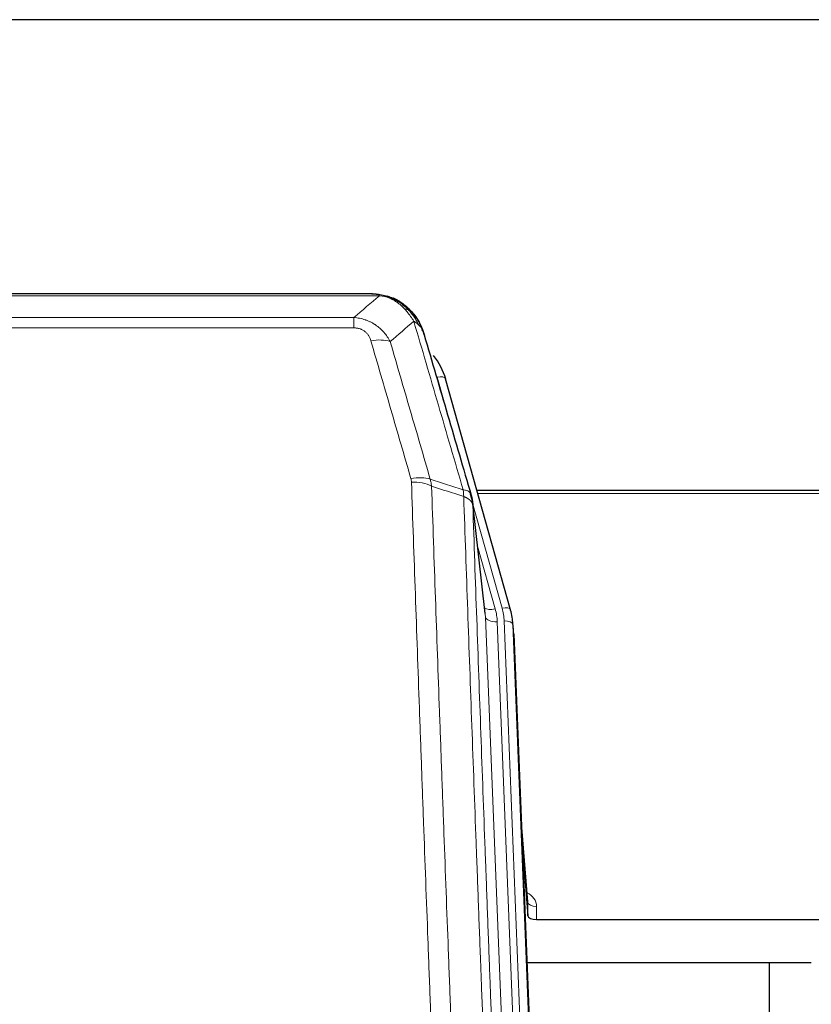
# Model space of a CAD drawing. Header units: inches. Extents: x 0 to 23760, y -13 to 16800.
# Tile 60 of 217: x 6971 to 7241, y 8468 to 8804. Entities that reach past the tile are written whole.
import ezdxf

# ---------------------------------------------------------------- set-up
doc = ezdxf.new("R2010")
doc.units = ezdxf.units.IN
doc.layers.add('254', color=7, linetype='Continuous', true_color=0xffffff)

msp = doc.modelspace()

# ---------------------------------------------------------------- linework, layer by layer
at = {"layer": '254', "color": 2, "linetype": 'Continuous', "lineweight": 25}
for p, q in [((7805.524, 8804.402), (6198.524, 8804.402)), ((7091.085, 8710.776), (6872.964, 8710.776)), ((7098.027, 8709.299), (7098.127, 8709.271)), ((7138.252, 8602.798), (7116.078, 8681.684)), ((7260.024, 8643.513), (7126.806, 8643.513)), ((7129.632, 8601.477), (7125.216, 8639.997)), ((7138.271, 8602.701), (7138.252, 8602.798)), ((7139.307, 8596.076), (7138.933, 8599.335)), ((7139.429, 8594.492), (7152.546, 8261.29)), ((7144.127, 8503.021), (7141.92, 8531.22)), ((7142.3, 8521.546), (7144.123, 8498.265)), ((7144.123, 8498.265), (7144.134, 8502.841)), ((7147.122, 8497.014), (7260.024, 8497.014)), ((7241.023, 8482.204), (7143.85, 8482.204)), ((7226.685, 8207.316), (7226.685, 8482.203))]:
    msp.add_line(p, q, dxfattribs=at)
at = {"layer": '254', "color": 110, "linetype": 'Continuous', "lineweight": 13}
for p, q in [((7093.427, 8710.113), (6870.622, 8710.113)), ((7098.127, 8709.271), (7098.195, 8709.114)), ((6879.353, 8702.645), (7084.696, 8702.645)), ((7084.696, 8702.645), (7084.696, 8699.112)), ((7084.696, 8699.112), (6879.353, 8699.112)), ((7117.915, 8665.446), (7113.19, 8682.257)), ((7260.024, 8642.483), (7127.093, 8642.483)), ((7135.364, 8603.371), (7125.291, 8639.205)), ((7129.722, 8600.304), (7125.345, 8638.485)), ((7126.991, 8624.516), (7133.017, 8603.079)), ((7142.788, 8268.41), (7129.722, 8600.304)), ((7146.78, 8266.784), (7133.714, 8598.677)), ((7149.172, 8265.948), (7136.061, 8598.97)), ((7139.429, 8594.492), (7139.055, 8597.75)), ((7139.055, 8597.75), (7152.166, 8264.728)), ((7144.134, 8502.841), (7141.927, 8531.029)), ((7147.132, 8501.43), (7147.122, 8497.014))]:
    msp.add_line(p, q, dxfattribs=at)
for centre, major_axis, ratio, start_param, end_param in [((7090.543, 8688.89), (9.598, 2.808), 0.562843, 0.6646512, 1.4076092), ((7113.19, 8680.872), (-2.888, -0.812), 0.4480327, 3.1416079, 4.5871119), ((7104.204, 8642.007), (9.604, 2.788), 0.5442898, 0.6684637, 1.414101), ((7104.391, 8640.835), (9.994, 0.345), 0.559112, 0.7940626, 1.551472), ((7133.017, 8604.926), (-3.851, -1.082), 0.4480327, 0.2500116, 1.4455193), ((7109.696, 8597.927), (-24.033, -0.038), 0.8858289, 3.1750594, 3.3842109), ((7135.364, 8601.986), (-2.888, -0.812), 0.4480327, 3.1416079, 4.5871119), ((7112.043, 8598.22), (-24.033, -0.038), 0.8858289, 3.1750594, 3.3842109), ((7133.714, 8600.524), (-3.997, -0.157), 0.4614673, 0.0341943, 1.5526308), ((7136.061, 8597.585), (-2.998, -0.118), 0.4614673, 3.175787, 4.6942235), ((7141.129, 8501.43), (-6.003, -0.046), 0.8757409, 3.1327535, 4.2284576), ((7147.132, 8502.885), (3, -0.007), 0.4848086, 3.1763596, 4.7135294)]:
    msp.add_ellipse(centre, major_axis=major_axis, ratio=ratio, start_param=start_param, end_param=end_param, dxfattribs=at)
at = {"layer": '254', "color": 2, "linetype": 'Continuous', "lineweight": 25}
for centre, major_axis, ratio, start_param, end_param in [((7089.883, 8675.671), (-27.014, -0.465), 0.8900028, 3.3708663, 3.7462667), ((7112.043, 8596.835), (-27.027, -0.37), 0.8864308, 3.1643527, 3.3735041), ((7147.121, 8498.308), (3, 0), 0.4313147, 3.1753737, 4.7125436)]:
    msp.add_ellipse(centre, major_axis=major_axis, ratio=ratio, start_param=start_param, end_param=end_param, dxfattribs=at)
at = {"layer": '254', "color": 110, "linetype": 'Continuous', "lineweight": 13}
for points in [[(7084.696, 8702.645), (7087.624, 8705.132), (7090.534, 8707.621), (7093.427, 8710.113)], [(7105.19, 8701.394), (7102.516, 8699.071), (7099.827, 8696.75), (7097.123, 8694.432)], [(7110.8, 8647.434), (7114.549, 8646.216), (7118.297, 8644.999), (7122.044, 8643.784)], [(7110.8, 8647.434), (7110.913, 8647.051), (7111.101, 8646.271), (7111.218, 8645.469), (7111.259, 8645.062)], [(7122.256, 8641.493), (7118.591, 8642.681), (7114.925, 8643.871), (7111.259, 8645.062)]]:
    msp.add_open_spline(points, degree=3, dxfattribs=at)
at = {"layer": '254', "color": 2, "linetype": 'Continuous', "lineweight": 25}
for points, degree in [([(7090.885, 8710.773), (7091.502, 8710.777), (7092.125, 8710.747), (7092.751, 8710.683)], 3), ([(7101.638, 8707.218), (7099.992, 8708.438), (7098.125, 8709.273)], 2), ([(7125.222, 8639.916), (7124.472, 8642.746)], 1)]:
    msp.add_open_spline(points, degree=degree, dxfattribs=at)
for points, knots in [([(7090.885, 8710.773), (7090.959, 8710.775), (7091.033, 8710.776), (7091.329, 8710.775), (7091.551, 8710.766), (7091.978, 8710.731), (7092.184, 8710.705), (7092.436, 8710.659), (7092.497, 8710.647), (7092.556, 8710.633)], [0, 0, 0, 0, 0.125, 0.125, 0.5, 0.5, 0.875, 0.875, 1, 1, 1, 1]), ([(7092.556, 8710.633), (7093.967, 8710.544), (7095.403, 8710.238), (7097.274, 8709.537), (7097.738, 8709.337), (7098.195, 8709.114)], [0, 0, 0, 0, 0.75, 0.75, 1, 1, 1, 1]), ([(7096.029, 8710.029), (7096.109, 8710.005), (7096.188, 8709.981), (7096.861, 8709.769), (7097.449, 8709.55), (7098.027, 8709.299)], [0, 0, 0, 0, 0.1180686, 0.1180686, 1, 1, 1, 1]), ([(7098.195, 8709.114), (7098.424, 8709.002), (7098.651, 8708.885), (7099.553, 8708.392), (7100.212, 8707.971), (7101.482, 8707.033), (7102.092, 8706.516), (7102.864, 8705.773), (7103.053, 8705.583), (7103.239, 8705.388)], [0, 0, 0, 0, 0.125, 0.125, 0.5, 0.5, 0.875, 0.875, 1, 1, 1, 1]), ([(7101.714, 8707.161), (7102.36, 8706.679), (7102.976, 8706.153), (7103.783, 8705.367), (7104.007, 8705.138), (7104.225, 8704.903)], [0, 0, 0, 0, 0.7159091, 0.7159091, 1, 1, 1, 1]), ([(7104.655, 8704.336), (7104.633, 8704.38), (7104.61, 8704.425), (7104.531, 8704.56), (7104.468, 8704.65), (7104.342, 8704.794), (7104.286, 8704.85), (7104.225, 8704.903)], [0, 0, 0, 0, 0.2280377, 0.2280377, 0.6912151, 0.6912151, 1, 1, 1, 1]), ([(7104.225, 8704.903), (7104.659, 8704.434), (7105.069, 8703.943), (7106.599, 8701.908), (7107.495, 8700.219), (7108.107, 8698.479)], [0, 0, 0, 0, 0.25, 0.25, 1, 1, 1, 1]), ([(7104.715, 8704.202), (7104.726, 8704.189), (7104.75, 8704.162), (7104.785, 8704.122), (7104.82, 8704.082), (7104.856, 8704.04), (7104.892, 8703.998), (7104.928, 8703.956), (7104.965, 8703.912), (7105.003, 8703.868), (7105.04, 8703.823), (7105.079, 8703.777), (7105.117, 8703.731), (7105.156, 8703.684), (7105.195, 8703.636), (7105.234, 8703.587), (7105.274, 8703.538), (7105.314, 8703.488), (7105.355, 8703.437), (7105.395, 8703.386), (7105.436, 8703.333), (7105.478, 8703.28), (7105.519, 8703.226), (7105.561, 8703.172), (7105.603, 8703.116), (7105.646, 8703.06), (7105.689, 8703.003), (7105.732, 8702.945), (7105.775, 8702.886), (7105.818, 8702.827), (7105.862, 8702.767), (7105.906, 8702.706), (7105.95, 8702.644), (7105.994, 8702.581), (7106.038, 8702.518), (7106.083, 8702.454), (7106.128, 8702.389), (7106.173, 8702.323), (7106.218, 8702.256), (7106.263, 8702.188), (7106.309, 8702.12), (7106.354, 8702.05), (7106.4, 8701.98), (7106.446, 8701.909), (7106.491, 8701.837), (7106.537, 8701.764), (7106.583, 8701.691), (7106.629, 8701.616), (7106.676, 8701.541), (7106.722, 8701.464), (7106.768, 8701.387), (7106.814, 8701.309), (7106.86, 8701.23), (7106.907, 8701.15), (7106.953, 8701.07), (7106.999, 8700.988), (7107.045, 8700.905), (7107.091, 8700.822), (7107.137, 8700.737), (7107.183, 8700.652), (7107.229, 8700.566), (7107.275, 8700.479), (7107.321, 8700.391), (7107.366, 8700.301), (7107.412, 8700.211), (7107.457, 8700.121), (7107.502, 8700.029), (7107.547, 8699.936), (7107.592, 8699.842), (7107.637, 8699.748), (7107.681, 8699.652), (7107.725, 8699.555), (7107.769, 8699.458), (7107.813, 8699.359), (7107.856, 8699.26), (7107.899, 8699.159), (7107.942, 8699.058), (7107.985, 8698.956), (7108.027, 8698.852), (7108.069, 8698.748), (7108.11, 8698.643), (7108.151, 8698.537), (7108.192, 8698.429), (7108.233, 8698.321), (7108.272, 8698.212), (7108.312, 8698.102), (7108.351, 8697.991), (7108.39, 8697.879), (7108.428, 8697.766), (7108.465, 8697.652), (7108.502, 8697.537), (7108.539, 8697.421), (7108.575, 8697.304), (7108.611, 8697.186), (7108.646, 8697.067), (7108.68, 8696.947), (7108.714, 8696.826), (7108.735, 8696.745), (7108.746, 8696.705)], [0, 0, 0, 0, 0.0060657, 0.012223, 0.0184718, 0.0248123, 0.0312443, 0.0377679, 0.0443831, 0.0510899, 0.0578883, 0.0647782, 0.0717598, 0.0788329, 0.0859977, 0.093254, 0.1006019, 0.1080414, 0.1155725, 0.1231952, 0.1309095, 0.1387154, 0.1466129, 0.1546019, 0.1626826, 0.1708549, 0.1791188, 0.1874742, 0.1959213, 0.20446, 0.2130903, 0.2218121, 0.2306256, 0.2395307, 0.2485274, 0.2576156, 0.2667955, 0.276067, 0.2854301, 0.2948848, 0.3044311, 0.314069, 0.3237985, 0.3336196, 0.3435324, 0.3535367, 0.3636326, 0.3738202, 0.3840993, 0.3944701, 0.4049324, 0.4154864, 0.426132, 0.4368691, 0.4476979, 0.4586183, 0.4696303, 0.480734, 0.4919292, 0.503216, 0.5145945, 0.5260645, 0.5376262, 0.5492795, 0.5610244, 0.5728609, 0.584789, 0.5968087, 0.60892, 0.621123, 0.6334175, 0.6458037, 0.6582815, 0.6708509, 0.6835119, 0.6962645, 0.7091087, 0.7220445, 0.735072, 0.748191, 0.7614017, 0.774704, 0.7880979, 0.8015834, 0.8151605, 0.8288293, 0.8425896, 0.8564416, 0.8703852, 0.8844204, 0.8985472, 0.9127656, 0.9270756, 0.9414773, 0.9559705, 0.9705554, 0.9852319, 1, 1, 1, 1]), ([(7108.746, 8696.705), (7108.689, 8697.015), (7108.607, 8697.319), (7108.394, 8697.912), (7108.262, 8698.2), (7108.107, 8698.479)], [0, 0, 0, 0, 0.5, 0.5, 1, 1, 1, 1]), ([(7108.746, 8696.705), (7110.077, 8692.182), (7111.41, 8687.65), (7114.077, 8678.563), (7115.413, 8674.009), (7119.423, 8660.316), (7122.103, 8651.146), (7124.789, 8641.935)], [0, 0, 0, 0, 0.25, 0.25, 0.5, 0.5, 1, 1, 1, 1]), ([(7124.789, 8641.935), (7124.794, 8641.918), (7124.804, 8641.884), (7124.819, 8641.831), (7124.834, 8641.778), (7124.85, 8641.723), (7124.865, 8641.668), (7124.88, 8641.611), (7124.896, 8641.553), (7124.911, 8641.494), (7124.927, 8641.434), (7124.942, 8641.372), (7124.957, 8641.31), (7124.973, 8641.246), (7124.988, 8641.181), (7125.003, 8641.116), (7125.018, 8641.048), (7125.033, 8640.98), (7125.048, 8640.911), (7125.063, 8640.84), (7125.078, 8640.769), (7125.092, 8640.696), (7125.106, 8640.622), (7125.12, 8640.547), (7125.134, 8640.471), (7125.148, 8640.393), (7125.161, 8640.315), (7125.182, 8640.188), (7125.208, 8640.019), (7125.236, 8639.812), (7125.26, 8639.62), (7125.279, 8639.443), (7125.295, 8639.281), (7125.308, 8639.133), (7125.318, 8639.001), (7125.326, 8638.884), (7125.332, 8638.782), (7125.336, 8638.695), (7125.34, 8638.624), (7125.342, 8638.567), (7125.344, 8638.526), (7125.345, 8638.5), (7125.345, 8638.488), (7125.345, 8638.485)], [0, 0, 0, 0, 0.0155037, 0.0313049, 0.0474035, 0.0637997, 0.0804935, 0.097485, 0.1147743, 0.1323613, 0.1502462, 0.1684289, 0.1869096, 0.2056883, 0.224765, 0.2441397, 0.2638126, 0.2837835, 0.3040527, 0.32462, 0.3454856, 0.3666494, 0.3881116, 0.409872, 0.4319308, 0.454288, 0.4769435, 0.4998975, 0.5635611, 0.6228928, 0.6778927, 0.7285606, 0.7748966, 0.8169007, 0.8545729, 0.8879131, 0.9169214, 0.9415977, 0.9619421, 0.9779545, 0.989635, 0.9969835, 1, 1, 1, 1])]:
    msp.add_open_spline(points, degree=3, knots=knots, dxfattribs=at)
at = {"layer": '254', "color": 110, "linetype": 'Continuous', "lineweight": 13}
for points, knots in [([(7092.556, 8710.633), (7092.675, 8710.606), (7092.785, 8710.576), (7093.034, 8710.489), (7093.159, 8710.427), (7093.345, 8710.285), (7093.406, 8710.204), (7093.427, 8710.113)], [0, 0, 0, 0, 0.25, 0.25, 0.625, 0.625, 1, 1, 1, 1]), ([(7093.427, 8710.113), (7094.648, 8710.011), (7095.824, 8709.717), (7097.317, 8709.09), (7097.685, 8708.914), (7098.045, 8708.72)], [0, 0, 0, 0, 0.75, 0.75, 1, 1, 1, 1]), ([(7098.195, 8709.114), (7098.197, 8709.084), (7098.195, 8709.052), (7098.182, 8708.966), (7098.166, 8708.911), (7098.118, 8708.807), (7098.086, 8708.758), (7098.045, 8708.72)], [0, 0, 0, 0, 0.25, 0.25, 0.625, 0.625, 1, 1, 1, 1]), ([(7098.045, 8708.72), (7098.225, 8708.623), (7098.404, 8708.521), (7099.111, 8708.096), (7099.626, 8707.738), (7100.62, 8706.951), (7101.099, 8706.523), (7101.714, 8705.914), (7101.865, 8705.759), (7102.014, 8705.601)], [0, 0, 0, 0, 0.125, 0.125, 0.5, 0.5, 0.875, 0.875, 1, 1, 1, 1]), ([(7084.696, 8702.645), (7085.031, 8702.622), (7085.364, 8702.588), (7086.027, 8702.501), (7086.355, 8702.447), (7087.331, 8702.255), (7087.969, 8702.087), (7088.671, 8701.85), (7088.749, 8701.823), (7088.905, 8701.768), (7088.982, 8701.74), (7089.214, 8701.653), (7089.366, 8701.593), (7089.821, 8701.405), (7090.416, 8701.135), (7090.989, 8700.827), (7091.41, 8700.582), (7091.618, 8700.456), (7091.824, 8700.325), (7091.96, 8700.236), (7092.028, 8700.191), (7092.634, 8699.782), (7093.142, 8699.386), (7093.861, 8698.746), (7094.093, 8698.526), (7094.432, 8698.183), (7094.543, 8698.067), (7094.761, 8697.832), (7094.869, 8697.712), (7095.396, 8697.107), (7095.784, 8696.6), (7096.499, 8695.546), (7096.825, 8694.999), (7097.123, 8694.432)], [0, 0, 0, 0, 0.0625, 0.0625, 0.125, 0.125, 0.25, 0.25, 0.265625, 0.265625, 0.28125, 0.28125, 0.3125, 0.3125, 0.375, 0.4375, 0.4375, 0.46875, 0.484375, 0.484375, 0.5, 0.5, 0.625, 0.625, 0.6875, 0.6875, 0.71875, 0.71875, 0.75, 0.75, 0.875, 0.875, 1, 1, 1, 1]), ([(7103.239, 8705.388), (7103.14, 8705.415), (7103.039, 8705.438), (7102.782, 8705.488), (7102.624, 8705.512), (7102.314, 8705.556), (7102.161, 8705.577), (7102.014, 8705.601)], [0, 0, 0, 0, 0.25, 0.25, 0.625, 0.625, 1, 1, 1, 1]), ([(7102.014, 8705.601), (7102.313, 8705.284), (7102.604, 8704.956), (7103.731, 8703.607), (7104.497, 8702.509), (7105.19, 8701.394)], [0, 0, 0, 0, 0.25, 0.25, 1, 1, 1, 1]), ([(7104.225, 8704.903), (7104.194, 8704.93), (7104.161, 8704.956), (7104.027, 8705.058), (7103.914, 8705.127), (7103.665, 8705.249), (7103.528, 8705.302), (7103.337, 8705.361), (7103.288, 8705.375), (7103.239, 8705.388)], [0, 0, 0, 0, 0.125, 0.125, 0.5, 0.5, 0.875, 0.875, 1, 1, 1, 1]), ([(7103.239, 8705.388), (7103.61, 8704.999), (7103.967, 8704.593), (7105.328, 8702.91), (7106.198, 8701.516), (7106.897, 8700.063)], [0, 0, 0, 0, 0.25, 0.25, 1, 1, 1, 1]), ([(7084.696, 8699.112), (7084.878, 8699.112), (7085.061, 8699.105), (7085.425, 8699.079), (7085.604, 8699.059), (7085.96, 8699.006), (7086.135, 8698.972), (7086.482, 8698.89), (7086.653, 8698.842), (7086.864, 8698.771), (7086.906, 8698.757), (7086.99, 8698.727), (7087.114, 8698.681), (7087.235, 8698.631), (7087.474, 8698.526), (7087.782, 8698.373), (7088.069, 8698.194), (7088.242, 8698.075), (7088.277, 8698.05), (7088.345, 8698.001), (7088.378, 8697.976), (7088.478, 8697.9), (7088.543, 8697.848), (7088.733, 8697.689), (7088.852, 8697.578), (7089.079, 8697.35), (7089.186, 8697.232), (7089.389, 8696.989), (7089.484, 8696.864), (7089.597, 8696.704), (7089.62, 8696.672), (7089.663, 8696.607), (7089.685, 8696.574), (7089.749, 8696.476), (7089.79, 8696.41), (7089.908, 8696.21), (7089.982, 8696.076), (7090.119, 8695.803), (7090.182, 8695.666), (7090.359, 8695.248), (7090.459, 8694.965), (7090.543, 8694.676)], [0, 0, 0, 0, 0.0625, 0.0625, 0.125, 0.125, 0.1875, 0.1875, 0.25, 0.25, 0.265625, 0.265625, 0.28125, 0.3125, 0.3125, 0.375, 0.4375, 0.4375, 0.453125, 0.453125, 0.46875, 0.46875, 0.5, 0.5, 0.5625, 0.5625, 0.625, 0.625, 0.6875, 0.6875, 0.703125, 0.703125, 0.71875, 0.71875, 0.75, 0.75, 0.8125, 0.8125, 0.875, 0.875, 1, 1, 1, 1]), ([(7106.897, 8700.063), (7106.651, 8700.311), (7106.385, 8700.546), (7105.814, 8700.99), (7105.51, 8701.199), (7105.19, 8701.394)], [0, 0, 0, 0, 0.5, 0.5, 1, 1, 1, 1]), ([(7122.044, 8643.784), (7119.222, 8653.477), (7116.406, 8663.125), (7112.192, 8677.528), (7110.79, 8682.317), (7107.987, 8691.873), (7106.588, 8696.639), (7105.19, 8701.394)], [0, 0, 0, 0, 0.5, 0.5, 0.75, 0.75, 1, 1, 1, 1]), ([(7108.107, 8698.479), (7107.951, 8698.764), (7107.771, 8699.039), (7107.367, 8699.568), (7107.142, 8699.822), (7106.897, 8700.063)], [0, 0, 0, 0, 0.5, 0.5, 1, 1, 1, 1]), ([(7104.204, 8647.605), (7101.919, 8655.511), (7099.637, 8663.386), (7096.222, 8675.154), (7095.084, 8679.069), (7092.812, 8686.884), (7091.677, 8690.784), (7090.543, 8694.676)], [0, 0, 0, 0, 0.5, 0.5, 0.75, 0.75, 1, 1, 1, 1]), ([(7097.123, 8694.432), (7098.258, 8690.546), (7099.395, 8686.652), (7101.67, 8678.849), (7102.809, 8674.94), (7106.228, 8663.191), (7108.512, 8655.327), (7110.8, 8647.434)], [0, 0, 0, 0, 0.25, 0.25, 0.5, 0.5, 1, 1, 1, 1]), ([(7104.204, 8647.605), (7104.26, 8647.412), (7104.303, 8647.217), (7104.366, 8646.824), (7104.385, 8646.627), (7104.391, 8646.428)], [0, 0, 0, 0, 0.5, 0.5, 1, 1, 1, 1]), ([(7116.35, 8327.425), (7115.792, 8341.255), (7114.692, 8368.786), (7113.084, 8409.69), (7112.042, 8436.698), (7111.271, 8456.856), (7110.889, 8466.911), (7110.51, 8476.929), (7110.259, 8483.6), (7110.134, 8486.931), (7109.51, 8503.566), (7109.019, 8516.803), (7108.294, 8536.552), (7108.054, 8543.117), (7107.578, 8556.207), (7107.342, 8562.734), (7106.64, 8582.257), (7105.719, 8608.137), (7104.829, 8633.714), (7104.391, 8646.428)], [0, 0, 0, 0, 0.125, 0.25, 0.375, 0.375, 0.4375, 0.46875, 0.46875, 0.5, 0.5, 0.625, 0.625, 0.6875, 0.6875, 0.75, 0.75, 0.875, 1, 1, 1, 1]), ([(7111.259, 8645.062), (7111.697, 8632.365), (7112.589, 8606.819), (7113.511, 8580.972), (7114.214, 8561.474), (7114.45, 8554.956), (7114.926, 8541.882), (7115.166, 8535.326), (7115.893, 8515.602), (7116.385, 8502.381), (7117.009, 8485.767), (7117.134, 8482.44), (7117.386, 8475.778), (7117.765, 8465.773), (7118.148, 8455.731), (7118.92, 8435.598), (7119.963, 8408.624), (7121.573, 8367.772), (7122.675, 8340.277), (7123.233, 8326.464)], [0, 0, 0, 0, 0.125, 0.25, 0.25, 0.3125, 0.3125, 0.375, 0.375, 0.5, 0.5, 0.53125, 0.53125, 0.5625, 0.625, 0.625, 0.75, 0.875, 1, 1, 1, 1]), ([(7124.789, 8641.935), (7124.768, 8642.182), (7124.69, 8642.413), (7124.426, 8642.832), (7124.241, 8643.02), (7123.769, 8643.342), (7123.484, 8643.476), (7122.825, 8643.68), (7122.452, 8643.75), (7122.044, 8643.784)], [0, 0, 0, 0, 0.25, 0.25, 0.5, 0.5, 0.75, 0.75, 1, 1, 1, 1]), ([(7122.044, 8643.784), (7122.119, 8643.412), (7122.161, 8643.04), (7122.219, 8642.281), (7122.235, 8641.895), (7122.256, 8641.493)], [0, 0, 0, 0, 0.5, 0.5, 1, 1, 1, 1]), ([(7125.345, 8638.485), (7125.344, 8638.493), (7125.342, 8638.508), (7125.339, 8638.532), (7125.336, 8638.556), (7125.333, 8638.58), (7125.329, 8638.603), (7125.325, 8638.627), (7125.32, 8638.65), (7125.316, 8638.674), (7125.311, 8638.698), (7125.306, 8638.721), (7125.3, 8638.745), (7125.295, 8638.768), (7125.289, 8638.792), (7125.283, 8638.815), (7125.277, 8638.839), (7125.27, 8638.862), (7125.263, 8638.886), (7125.256, 8638.909), (7125.249, 8638.932), (7125.241, 8638.956), (7125.233, 8638.979), (7125.225, 8639.002), (7125.217, 8639.026), (7125.208, 8639.049), (7125.199, 8639.072), (7125.19, 8639.095), (7125.181, 8639.118), (7125.171, 8639.142), (7125.161, 8639.165), (7125.151, 8639.188), (7125.141, 8639.211), (7125.13, 8639.234), (7125.119, 8639.257), (7125.108, 8639.28), (7125.097, 8639.303), (7125.085, 8639.325), (7125.073, 8639.348), (7125.061, 8639.371), (7125.049, 8639.394), (7125.036, 8639.417), (7125.023, 8639.439), (7125.01, 8639.462), (7124.997, 8639.484), (7124.983, 8639.507), (7124.969, 8639.53), (7124.955, 8639.552), (7124.941, 8639.574), (7124.926, 8639.597), (7124.912, 8639.619), (7124.896, 8639.641), (7124.881, 8639.664), (7124.866, 8639.686), (7124.85, 8639.708), (7124.834, 8639.73), (7124.818, 8639.752), (7124.801, 8639.774), (7124.784, 8639.796), (7124.767, 8639.818), (7124.75, 8639.84), (7124.733, 8639.862), (7124.715, 8639.883), (7124.697, 8639.905), (7124.679, 8639.927), (7124.66, 8639.948), (7124.642, 8639.97), (7124.623, 8639.991), (7124.604, 8640.013), (7124.584, 8640.034), (7124.565, 8640.055), (7124.545, 8640.077), (7124.525, 8640.098), (7124.504, 8640.119), (7124.484, 8640.14), (7124.463, 8640.161), (7124.436, 8640.188), (7124.402, 8640.221), (7124.361, 8640.26), (7124.32, 8640.298), (7124.277, 8640.337), (7124.234, 8640.375), (7124.19, 8640.412), (7124.145, 8640.45), (7124.1, 8640.487), (7124.053, 8640.524), (7124.006, 8640.56), (7123.958, 8640.596), (7123.91, 8640.632), (7123.86, 8640.668), (7123.81, 8640.703), (7123.759, 8640.738), (7123.707, 8640.772), (7123.655, 8640.806), (7123.602, 8640.84), (7123.548, 8640.874), (7123.493, 8640.907), (7123.438, 8640.94), (7123.382, 8640.972), (7123.325, 8641.005), (7123.267, 8641.036), (7123.209, 8641.068), (7123.15, 8641.099), (7123.091, 8641.13), (7123.031, 8641.16), (7122.97, 8641.19), (7122.908, 8641.219), (7122.846, 8641.249), (7122.783, 8641.277), (7122.719, 8641.306), (7122.655, 8641.334), (7122.59, 8641.361), (7122.524, 8641.389), (7122.458, 8641.415), (7122.391, 8641.442), (7122.324, 8641.468), (7122.279, 8641.485), (7122.256, 8641.493)], [0, 0, 0, 0, 0.0066687, 0.0133374, 0.0200061, 0.0266746, 0.0333432, 0.0400116, 0.0466801, 0.0533484, 0.0600168, 0.066685, 0.0733532, 0.0800214, 0.0866895, 0.0933575, 0.1000255, 0.1066935, 0.1133614, 0.1200292, 0.126697, 0.1333647, 0.1400324, 0.1467001, 0.1533676, 0.1600352, 0.1667026, 0.1733701, 0.1800374, 0.1867047, 0.193372, 0.2000392, 0.2067064, 0.2133735, 0.2200405, 0.2267075, 0.2333745, 0.2400414, 0.2467082, 0.253375, 0.2600418, 0.2667085, 0.2733751, 0.2800417, 0.2867082, 0.2933747, 0.3000412, 0.3067075, 0.3133739, 0.3200401, 0.3267064, 0.3333725, 0.3400387, 0.3467047, 0.3533708, 0.3600367, 0.3667026, 0.3733685, 0.3800343, 0.3867001, 0.3933658, 0.4000315, 0.4066971, 0.4133626, 0.4200281, 0.4266936, 0.433359, 0.4400243, 0.4466896, 0.4533549, 0.4600201, 0.4666852, 0.4733503, 0.4800154, 0.4866804, 0.4933453, 0.5000102, 0.5125098, 0.5250093, 0.5375088, 0.5500082, 0.5625077, 0.5750071, 0.5875066, 0.600006, 0.6125054, 0.6250049, 0.6375043, 0.6500037, 0.6625032, 0.6750026, 0.6875021, 0.7000016, 0.7125011, 0.7250006, 0.7375001, 0.7499997, 0.7624993, 0.7749989, 0.7874985, 0.7999982, 0.812498, 0.8249977, 0.8374975, 0.8499974, 0.8624973, 0.8749972, 0.8874972, 0.8999973, 0.9124974, 0.9249976, 0.9374978, 0.9499981, 0.9624985, 0.9749989, 0.9874994, 1, 1, 1, 1]), ([(7134.485, 8317.597), (7133.914, 8331.65), (7132.786, 8359.621), (7131.141, 8401.172), (7130.074, 8428.604), (7129.286, 8449.076), (7128.895, 8459.287), (7128.443, 8471.156), (7128.251, 8476.233), (7128.123, 8479.616), (7128.059, 8481.306), (7127.74, 8489.751), (7127.36, 8499.859), (7126.923, 8511.602), (7126.736, 8516.625), (7126.612, 8519.971), (7126.55, 8521.643), (7125.994, 8536.679), (7125.021, 8563.254), (7123.61, 8602.647), (7122.702, 8628.597), (7122.256, 8641.493)], [0, 0, 0, 0, 0.125, 0.25, 0.375, 0.375, 0.4375, 0.46875, 0.484375, 0.484375, 0.5, 0.5, 0.5625, 0.59375, 0.609375, 0.609375, 0.625, 0.625, 0.75, 0.875, 1, 1, 1, 1]), ([(7125.345, 8638.485), (7125.79, 8625.637), (7126.696, 8599.786), (7128.103, 8560.543), (7129.073, 8534.069), (7129.627, 8519.09), (7129.689, 8517.424), (7129.813, 8514.091), (7129.999, 8509.087), (7130.435, 8497.388), (7130.814, 8487.319), (7131.132, 8478.906), (7131.196, 8477.222), (7131.324, 8473.852), (7131.515, 8468.794), (7131.966, 8456.97), (7132.356, 8446.798), (7133.142, 8426.403), (7134.205, 8399.075), (7135.846, 8357.681), (7136.971, 8329.816), (7137.54, 8315.816)], [0, 0, 0, 0, 0.125, 0.25, 0.375, 0.375, 0.390625, 0.390625, 0.40625, 0.4375, 0.5, 0.5, 0.515625, 0.515625, 0.53125, 0.5625, 0.625, 0.625, 0.75, 0.875, 1, 1, 1, 1])]:
    msp.add_open_spline(points, degree=3, knots=knots, dxfattribs=at)

doc.saveas('drawing.dxf')
